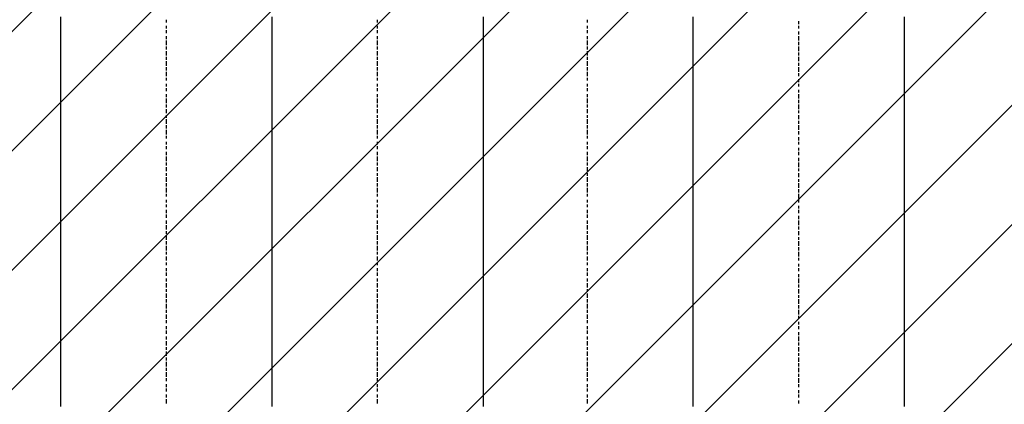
# Model space of a CAD drawing. Extents: x 997 to 109698, y 921 to 94021.
# Tile 136 of 256: x 31528 to 34329, y 12024 to 13118. Entities that reach past the tile are written whole.
import ezdxf

# ---------------------------------------------------------------- set-up
doc = ezdxf.new("R2010")
doc.units = 0
doc.header["$MEASUREMENT"] = 0
doc.layers.add('12', color=7, linetype='CONTINUOUS')
doc.layers.add('28', color=7, linetype='CONTINUOUS')

msp = doc.modelspace()

# ---------------------------------------------------------------- linework, layer by layer
at = {"layer": '12', "color": 1}
for p, q in [((31644.601607, 13126.953237), (31644.601607, 13113.953237)), ((31644.601607, 13113.953237), (31644.601607, 13105.953237)), ((32245.601607, 13126.953237), (32245.601607, 13113.953237)), ((32245.601607, 13113.953237), (32245.601607, 13105.953237)), ((32846.601607, 13126.953237), (32846.601607, 13113.953237)), ((32846.601607, 13113.953237), (32846.601607, 13105.953237)), ((33443.601607, 13126.953237), (33443.601607, 13113.953237)), ((33443.601607, 13113.953237), (33443.601607, 13105.953237)), ((34044.601607, 13126.953237), (34044.601607, 13113.953237)), ((34044.601607, 13113.953237), (34044.601607, 13105.953237)), ((31644.601607, 13105.953237), (31644.601607, 13096.953237)), ((31644.601607, 13096.953237), (31644.601607, 13084.953237)), ((31644.601607, 13084.953237), (31644.601607, 13075.953237)), ((32245.601607, 13105.953237), (32245.601607, 13096.953237)), ((32245.601607, 13096.953237), (32245.601607, 13084.953237)), ((32245.601607, 13084.953237), (32245.601607, 13075.953237)), ((32846.601607, 13105.953237), (32846.601607, 13096.953237)), ((32846.601607, 13096.953237), (32846.601607, 13084.953237)), ((32846.601607, 13084.953237), (32846.601607, 13075.953237)), ((33443.601607, 13105.953237), (33443.601607, 13096.953237)), ((33443.601607, 13096.953237), (33443.601607, 13084.953237)), ((33443.601607, 13084.953237), (33443.601607, 13075.953237)), ((34044.601607, 13105.953237), (34044.601607, 13096.953237)), ((34044.601607, 13096.953237), (34044.601607, 13084.953237)), ((34044.601607, 13084.953237), (34044.601607, 13075.953237)), ((31644.601607, 13075.953237), (31644.601607, 13067.953237)), ((31644.601607, 13067.953237), (31644.601607, 13054.953237)), ((31644.601607, 13054.953237), (31644.601607, 13045.953237)), ((32245.601607, 13075.953237), (32245.601607, 13067.953237)), ((32245.601607, 13067.953237), (32245.601607, 13054.953237)), ((32245.601607, 13054.953237), (32245.601607, 13045.953237)), ((32846.601607, 13075.953237), (32846.601607, 13067.953237)), ((32846.601607, 13067.953237), (32846.601607, 13054.953237)), ((32846.601607, 13054.953237), (32846.601607, 13045.953237)), ((33443.601607, 13075.953237), (33443.601607, 13067.953237)), ((33443.601607, 13067.953237), (33443.601607, 13054.953237)), ((33443.601607, 13054.953237), (33443.601607, 13045.953237)), ((34044.601607, 13075.953237), (34044.601607, 13067.953237)), ((34044.601607, 13067.953237), (34044.601607, 13054.953237)), ((34044.601607, 13054.953237), (34044.601607, 13045.953237)), ((31644.601607, 13045.953237), (31644.601607, 13033.953237)), ((31644.601607, 13033.953237), (31644.601607, 13024.953237)), ((32245.601607, 13045.953237), (32245.601607, 13033.953237)), ((32245.601607, 13033.953237), (32245.601607, 13024.953237)), ((32846.601607, 13045.953237), (32846.601607, 13033.953237)), ((32846.601607, 13033.953237), (32846.601607, 13024.953237)), ((33443.601607, 13045.953237), (33443.601607, 13033.953237)), ((33443.601607, 13033.953237), (33443.601607, 13024.953237)), ((34044.601607, 13045.953237), (34044.601607, 13037.953237)), ((34044.601607, 13037.953237), (34044.601607, 13024.953237)), ((31644.601607, 13024.953237), (31644.601607, 13016.953237)), ((31644.601607, 13016.953237), (31644.601607, 13003.953237)), ((31644.601607, 13003.953237), (31644.601607, 12995.953237)), ((32245.601607, 13024.953237), (32245.601607, 13016.953237)), ((32245.601607, 13016.953237), (32245.601607, 13003.953237)), ((32245.601607, 13003.953237), (32245.601607, 12995.953237)), ((32846.601607, 13024.953237), (32846.601607, 13016.953237)), ((32846.601607, 13016.953237), (32846.601607, 13003.953237)), ((32846.601607, 13003.953237), (32846.601607, 12995.953237)), ((33443.601607, 13024.953237), (33443.601607, 13016.953237)), ((33443.601607, 13016.953237), (33443.601607, 13003.953237)), ((33443.601607, 13003.953237), (33443.601607, 12995.953237)), ((34044.601607, 13024.953237), (34044.601607, 13016.953237)), ((34044.601607, 13016.953237), (34044.601607, 13003.953237)), ((34044.601607, 13003.953237), (34044.601607, 12995.953237)), ((31644.601607, 12995.953237), (31644.601607, 12986.953237)), ((31644.601607, 12986.953237), (31644.601607, 12973.953237)), ((31644.601607, 12973.953237), (31644.601607, 12965.953237)), ((32245.601607, 12995.953237), (32245.601607, 12986.953237)), ((32245.601607, 12986.953237), (32245.601607, 12973.953237)), ((32245.601607, 12973.953237), (32245.601607, 12965.953237)), ((32846.601607, 12995.953237), (32846.601607, 12986.953237)), ((32846.601607, 12986.953237), (32846.601607, 12973.953237)), ((32846.601607, 12973.953237), (32846.601607, 12965.953237)), ((33443.601607, 12995.953237), (33443.601607, 12986.953237)), ((33443.601607, 12986.953237), (33443.601607, 12973.953237)), ((33443.601607, 12973.953237), (33443.601607, 12965.953237)), ((34044.601607, 12995.953237), (34044.601607, 12986.953237)), ((34044.601607, 12986.953237), (34044.601607, 12973.953237)), ((34044.601607, 12973.953237), (34044.601607, 12965.953237)), ((31644.601607, 12965.953237), (31644.601607, 12957.953237)), ((31644.601607, 12957.953237), (31644.601607, 12944.953237)), ((31644.601607, 12944.953237), (31644.601607, 12935.953237)), ((32245.601607, 12965.953237), (32245.601607, 12957.953237)), ((32245.601607, 12957.953237), (32245.601607, 12944.953237)), ((32245.601607, 12944.953237), (32245.601607, 12935.953237)), ((32846.601607, 12965.953237), (32846.601607, 12957.953237)), ((32846.601607, 12957.953237), (32846.601607, 12944.953237)), ((32846.601607, 12944.953237), (32846.601607, 12935.953237)), ((33443.601607, 12965.953237), (33443.601607, 12957.953237)), ((33443.601607, 12957.953237), (33443.601607, 12944.953237)), ((33443.601607, 12944.953237), (33443.601607, 12935.953237)), ((34044.601607, 12965.953237), (34044.601607, 12957.953237)), ((34044.601607, 12957.953237), (34044.601607, 12944.953237)), ((34044.601607, 12944.953237), (34044.601607, 12935.953237)), ((31644.601607, 12935.953237), (31644.601607, 12923.953237)), ((31644.601607, 12923.953237), (31644.601607, 12914.953237)), ((31644.601607, 12914.953237), (31644.601607, 12906.953237)), ((32245.601607, 12935.953237), (32245.601607, 12923.953237)), ((32245.601607, 12923.953237), (32245.601607, 12914.953237)), ((32245.601607, 12914.953237), (32245.601607, 12906.953237)), ((32846.601607, 12935.953237), (32846.601607, 12923.953237)), ((32846.601607, 12923.953237), (32846.601607, 12914.953237)), ((32846.601607, 12914.953237), (32846.601607, 12906.953237)), ((33443.601607, 12935.953237), (33443.601607, 12923.953237)), ((33443.601607, 12923.953237), (33443.601607, 12914.953237)), ((33443.601607, 12914.953237), (33443.601607, 12906.953237)), ((34044.601607, 12935.953237), (34044.601607, 12927.953237)), ((34044.601607, 12927.953237), (34044.601607, 12914.953237)), ((34044.601607, 12914.953237), (34044.601607, 12906.953237)), ((31644.601607, 12906.953237), (31644.601607, 12893.953237)), ((31644.601607, 12893.953237), (31644.601607, 12885.953237)), ((32245.601607, 12906.953237), (32245.601607, 12893.953237)), ((32245.601607, 12893.953237), (32245.601607, 12885.953237)), ((32846.601607, 12906.953237), (32846.601607, 12893.953237)), ((32846.601607, 12893.953237), (32846.601607, 12885.953237)), ((33443.601607, 12906.953237), (33443.601607, 12893.953237)), ((33443.601607, 12893.953237), (33443.601607, 12885.953237)), ((34044.601607, 12906.953237), (34044.601607, 12893.953237)), ((34044.601607, 12893.953237), (34044.601607, 12885.953237)), ((31644.601607, 12885.953237), (31644.601607, 12876.953237)), ((31644.601607, 12876.953237), (31644.601607, 12863.953237)), ((31644.601607, 12863.953237), (31644.601607, 12855.953237)), ((32245.601607, 12885.953237), (32245.601607, 12876.953237)), ((32245.601607, 12876.953237), (32245.601607, 12863.953237)), ((32245.601607, 12863.953237), (32245.601607, 12855.953237)), ((32846.601607, 12885.953237), (32846.601607, 12876.953237)), ((32846.601607, 12876.953237), (32846.601607, 12863.953237)), ((32846.601607, 12863.953237), (32846.601607, 12855.953237)), ((33443.601607, 12885.953237), (33443.601607, 12876.953237)), ((33443.601607, 12876.953237), (33443.601607, 12863.953237)), ((33443.601607, 12863.953237), (33443.601607, 12855.953237)), ((34044.601607, 12885.953237), (34044.601607, 12876.953237)), ((34044.601607, 12876.953237), (34044.601607, 12863.953237)), ((34044.601607, 12863.953237), (34044.601607, 12855.953237)), ((31644.601607, 12855.953237), (31644.601607, 12846.953237)), ((31644.601607, 12846.953237), (31644.601607, 12834.953237)), ((31644.601607, 12834.953237), (31644.601607, 12825.953237)), ((32245.601607, 12855.953237), (32245.601607, 12846.953237)), ((32245.601607, 12846.953237), (32245.601607, 12834.953237)), ((32245.601607, 12834.953237), (32245.601607, 12825.953237)), ((32846.601607, 12855.953237), (32846.601607, 12846.953237)), ((32846.601607, 12846.953237), (32846.601607, 12834.953237)), ((32846.601607, 12834.953237), (32846.601607, 12825.953237)), ((33443.601607, 12855.953237), (33443.601607, 12846.953237)), ((33443.601607, 12846.953237), (33443.601607, 12834.953237)), ((33443.601607, 12834.953237), (33443.601607, 12825.953237)), ((34044.601607, 12855.953237), (34044.601607, 12846.953237)), ((34044.601607, 12846.953237), (34044.601607, 12834.953237)), ((34044.601607, 12834.953237), (34044.601607, 12825.953237)), ((31644.601607, 12825.953237), (31644.601607, 12817.953237)), ((31644.601607, 12817.953237), (31644.601607, 12804.953237)), ((31644.601607, 12804.953237), (31644.601607, 12796.953237)), ((32245.601607, 12825.953237), (32245.601607, 12817.953237)), ((32245.601607, 12817.953237), (32245.601607, 12804.953237)), ((32245.601607, 12804.953237), (32245.601607, 12796.953237)), ((32846.601607, 12825.953237), (32846.601607, 12817.953237)), ((32846.601607, 12817.953237), (32846.601607, 12804.953237)), ((32846.601607, 12804.953237), (32846.601607, 12796.953237)), ((33443.601607, 12825.953237), (33443.601607, 12817.953237)), ((33443.601607, 12817.953237), (33443.601607, 12804.953237)), ((33443.601607, 12804.953237), (33443.601607, 12796.953237)), ((34044.601607, 12825.953237), (34044.601607, 12817.953237)), ((34044.601607, 12817.953237), (34044.601607, 12804.953237)), ((34044.601607, 12804.953237), (34044.601607, 12796.953237)), ((31644.601607, 12796.953237), (31644.601607, 12783.953237)), ((31644.601607, 12783.953237), (31644.601607, 12774.953237)), ((31644.601607, 12774.953237), (31644.601607, 12766.953237)), ((32245.601607, 12796.953237), (32245.601607, 12783.953237)), ((32245.601607, 12783.953237), (32245.601607, 12774.953237)), ((32245.601607, 12774.953237), (32245.601607, 12766.953237)), ((32846.601607, 12796.953237), (32846.601607, 12783.953237)), ((32846.601607, 12783.953237), (32846.601607, 12774.953237)), ((32846.601607, 12774.953237), (32846.601607, 12766.953237)), ((33443.601607, 12796.953237), (33443.601607, 12783.953237)), ((33443.601607, 12783.953237), (33443.601607, 12774.953237)), ((33443.601607, 12774.953237), (33443.601607, 12766.953237)), ((34044.601607, 12796.953237), (34044.601607, 12783.953237)), ((34044.601607, 12783.953237), (34044.601607, 12774.953237)), ((34044.601607, 12774.953237), (34044.601607, 12766.953237)), ((31644.601607, 12766.953237), (31644.601607, 12753.953237)), ((31644.601607, 12753.953237), (31644.601607, 12745.953237)), ((32245.601607, 12766.953237), (32245.601607, 12753.953237)), ((32245.601607, 12753.953237), (32245.601607, 12745.953237)), ((32846.601607, 12766.953237), (32846.601607, 12753.953237)), ((32846.601607, 12753.953237), (32846.601607, 12745.953237)), ((33443.601607, 12766.953237), (33443.601607, 12753.953237)), ((33443.601607, 12753.953237), (33443.601607, 12745.953237)), ((34044.601607, 12766.953237), (34044.601607, 12753.953237)), ((34044.601607, 12753.953237), (34044.601607, 12745.953237)), ((31644.601607, 12745.953237), (31644.601607, 12736.953237)), ((31644.601607, 12736.953237), (31644.601607, 12724.953237)), ((31644.601607, 12724.953237), (31644.601607, 12715.953237)), ((32245.601607, 12745.953237), (32245.601607, 12736.953237)), ((32245.601607, 12736.953237), (32245.601607, 12724.953237)), ((32245.601607, 12724.953237), (32245.601607, 12715.953237)), ((32846.601607, 12745.953237), (32846.601607, 12736.953237)), ((32846.601607, 12736.953237), (32846.601607, 12724.953237)), ((32846.601607, 12724.953237), (32846.601607, 12715.953237)), ((33443.601607, 12745.953237), (33443.601607, 12736.953237)), ((33443.601607, 12736.953237), (33443.601607, 12724.953237)), ((33443.601607, 12724.953237), (33443.601607, 12715.953237)), ((34044.601607, 12745.953237), (34044.601607, 12736.953237)), ((34044.601607, 12736.953237), (34044.601607, 12724.953237)), ((34044.601607, 12724.953237), (34044.601607, 12715.953237)), ((31644.601607, 12715.953237), (31644.601607, 12707.953237)), ((31644.601607, 12707.953237), (31644.601607, 12694.953237)), ((31644.601607, 12694.953237), (31644.601607, 12686.953237)), ((32245.601607, 12715.953237), (32245.601607, 12707.953237)), ((32245.601607, 12707.953237), (32245.601607, 12694.953237)), ((32245.601607, 12694.953237), (32245.601607, 12686.953237)), ((32846.601607, 12715.953237), (32846.601607, 12707.953237)), ((32846.601607, 12707.953237), (32846.601607, 12694.953237)), ((32846.601607, 12694.953237), (32846.601607, 12686.953237)), ((33443.601607, 12715.953237), (33443.601607, 12707.953237)), ((33443.601607, 12707.953237), (33443.601607, 12694.953237)), ((33443.601607, 12694.953237), (33443.601607, 12686.953237)), ((34044.601607, 12715.953237), (34044.601607, 12707.953237)), ((34044.601607, 12707.953237), (34044.601607, 12694.953237)), ((34044.601607, 12694.953237), (34044.601607, 12686.953237)), ((31644.601607, 12686.953237), (31644.601607, 12673.953237)), ((31644.601607, 12673.953237), (31644.601607, 12664.953237)), ((31644.601607, 12664.953237), (31644.601607, 12656.953237)), ((32245.601607, 12686.953237), (32245.601607, 12673.953237)), ((32245.601607, 12673.953237), (32245.601607, 12664.953237)), ((32245.601607, 12664.953237), (32245.601607, 12656.953237)), ((32846.601607, 12686.953237), (32846.601607, 12673.953237)), ((32846.601607, 12673.953237), (32846.601607, 12664.953237)), ((32846.601607, 12664.953237), (32846.601607, 12656.953237)), ((33443.601607, 12686.953237), (33443.601607, 12673.953237)), ((33443.601607, 12673.953237), (33443.601607, 12664.953237)), ((33443.601607, 12664.953237), (33443.601607, 12656.953237)), ((34044.601607, 12686.953237), (34044.601607, 12677.953237)), ((34044.601607, 12677.953237), (34044.601607, 12664.953237)), ((34044.601607, 12664.953237), (34044.601607, 12656.953237)), ((31644.601607, 12656.953237), (31644.601607, 12643.953237)), ((31644.601607, 12643.953237), (31644.601607, 12635.953237)), ((31644.601607, 12635.953237), (31644.601607, 12626.953237)), ((32245.601607, 12656.953237), (32245.601607, 12643.953237)), ((32245.601607, 12643.953237), (32245.601607, 12635.953237)), ((32245.601607, 12635.953237), (32245.601607, 12626.953237)), ((32846.601607, 12656.953237), (32846.601607, 12643.953237)), ((32846.601607, 12643.953237), (32846.601607, 12635.953237)), ((32846.601607, 12635.953237), (32846.601607, 12626.953237)), ((33443.601607, 12656.953237), (33443.601607, 12643.953237)), ((33443.601607, 12643.953237), (33443.601607, 12635.953237)), ((33443.601607, 12635.953237), (33443.601607, 12626.953237)), ((34044.601607, 12656.953237), (34044.601607, 12643.953237)), ((34044.601607, 12643.953237), (34044.601607, 12635.953237)), ((34044.601607, 12635.953237), (34044.601607, 12626.953237)), ((31644.601607, 12626.953237), (31644.601607, 12614.953237)), ((31644.601607, 12614.953237), (31644.601607, 12605.953237)), ((32245.601607, 12626.953237), (32245.601607, 12614.953237)), ((32245.601607, 12614.953237), (32245.601607, 12605.953237)), ((32846.601607, 12626.953237), (32846.601607, 12614.953237)), ((32846.601607, 12614.953237), (32846.601607, 12605.953237)), ((33443.601607, 12626.953237), (33443.601607, 12614.953237)), ((33443.601607, 12614.953237), (33443.601607, 12605.953237)), ((34044.601607, 12626.953237), (34044.601607, 12614.953237)), ((34044.601607, 12614.953237), (34044.601607, 12605.953237)), ((31644.601607, 12605.953237), (31644.601607, 12597.953237)), ((31644.601607, 12597.953237), (31644.601607, 12584.953237)), ((31644.601607, 12584.953237), (31644.601607, 12576.953237)), ((32245.601607, 12605.953237), (32245.601607, 12597.953237)), ((32245.601607, 12597.953237), (32245.601607, 12584.953237)), ((32245.601607, 12584.953237), (32245.601607, 12576.953237)), ((32846.601607, 12605.953237), (32846.601607, 12597.953237)), ((32846.601607, 12597.953237), (32846.601607, 12584.953237)), ((32846.601607, 12584.953237), (32846.601607, 12576.953237)), ((33443.601607, 12605.953237), (33443.601607, 12597.953237)), ((33443.601607, 12597.953237), (33443.601607, 12584.953237)), ((33443.601607, 12584.953237), (33443.601607, 12576.953237)), ((34044.601607, 12605.953237), (34044.601607, 12597.953237)), ((34044.601607, 12597.953237), (34044.601607, 12584.953237)), ((34044.601607, 12584.953237), (34044.601607, 12576.953237)), ((31644.601607, 12576.953237), (31644.601607, 12563.953237)), ((31644.601607, 12563.953237), (31644.601607, 12554.953237)), ((31644.601607, 12554.953237), (31644.601607, 12546.953237)), ((32245.601607, 12576.953237), (32245.601607, 12563.953237)), ((32245.601607, 12563.953237), (32245.601607, 12554.953237)), ((32245.601607, 12554.953237), (32245.601607, 12546.953237)), ((32846.601607, 12576.953237), (32846.601607, 12563.953237)), ((32846.601607, 12563.953237), (32846.601607, 12554.953237)), ((32846.601607, 12554.953237), (32846.601607, 12546.953237)), ((33443.601607, 12576.953237), (33443.601607, 12563.953237)), ((33443.601607, 12563.953237), (33443.601607, 12554.953237)), ((33443.601607, 12554.953237), (33443.601607, 12546.953237)), ((34044.601607, 12576.953237), (34044.601607, 12567.953237)), ((34044.601607, 12567.953237), (34044.601607, 12554.953237)), ((34044.601607, 12554.953237), (34044.601607, 12546.953237)), ((31644.601607, 12546.953237), (31644.601607, 12533.953237)), ((31644.601607, 12533.953237), (31644.601607, 12525.953237)), ((31644.601607, 12525.953237), (31644.601607, 12516.953237)), ((32245.601607, 12546.953237), (32245.601607, 12533.953237)), ((32245.601607, 12533.953237), (32245.601607, 12525.953237)), ((32245.601607, 12525.953237), (32245.601607, 12516.953237)), ((32846.601607, 12546.953237), (32846.601607, 12533.953237)), ((32846.601607, 12533.953237), (32846.601607, 12525.953237)), ((32846.601607, 12525.953237), (32846.601607, 12516.953237)), ((33443.601607, 12546.953237), (33443.601607, 12533.953237)), ((33443.601607, 12533.953237), (33443.601607, 12525.953237)), ((33443.601607, 12525.953237), (33443.601607, 12516.953237)), ((34044.601607, 12546.953237), (34044.601607, 12533.953237)), ((34044.601607, 12533.953237), (34044.601607, 12525.953237)), ((34044.601607, 12525.953237), (34044.601607, 12516.953237)), ((31644.601607, 12516.953237), (31644.601607, 12504.953237)), ((31644.601607, 12504.953237), (31644.601607, 12495.953237)), ((31644.601607, 12495.953237), (31644.601607, 12487.953237)), ((32245.601607, 12516.953237), (32245.601607, 12504.953237)), ((32245.601607, 12504.953237), (32245.601607, 12495.953237)), ((32245.601607, 12495.953237), (32245.601607, 12487.953237)), ((32846.601607, 12516.953237), (32846.601607, 12504.953237)), ((32846.601607, 12504.953237), (32846.601607, 12495.953237)), ((32846.601607, 12495.953237), (32846.601607, 12487.953237)), ((33443.601607, 12516.953237), (33443.601607, 12504.953237)), ((33443.601607, 12504.953237), (33443.601607, 12495.953237)), ((33443.601607, 12495.953237), (33443.601607, 12487.953237)), ((34044.601607, 12516.953237), (34044.601607, 12504.953237)), ((34044.601607, 12504.953237), (34044.601607, 12495.953237)), ((34044.601607, 12495.953237), (34044.601607, 12487.953237)), ((31644.601607, 12487.953237), (31644.601607, 12474.953237)), ((31644.601607, 12474.953237), (31644.601607, 12465.953237)), ((32245.601607, 12487.953237), (32245.601607, 12474.953237)), ((32245.601607, 12474.953237), (32245.601607, 12465.953237)), ((32846.601607, 12487.953237), (32846.601607, 12474.953237)), ((32846.601607, 12474.953237), (32846.601607, 12465.953237)), ((33443.601607, 12487.953237), (33443.601607, 12474.953237)), ((33443.601607, 12474.953237), (33443.601607, 12465.953237)), ((34044.601607, 12487.953237), (34044.601607, 12474.953237)), ((34044.601607, 12474.953237), (34044.601607, 12465.953237)), ((31644.601607, 12465.953237), (31644.601607, 12453.953237)), ((31644.601607, 12453.953237), (31644.601607, 12444.953237)), ((31644.601607, 12444.953237), (31644.601607, 12436.953237)), ((32245.601607, 12465.953237), (32245.601607, 12453.953237)), ((32245.601607, 12453.953237), (32245.601607, 12444.953237)), ((32245.601607, 12444.953237), (32245.601607, 12436.953237)), ((32846.601607, 12465.953237), (32846.601607, 12453.953237)), ((32846.601607, 12453.953237), (32846.601607, 12444.953237)), ((32846.601607, 12444.953237), (32846.601607, 12436.953237)), ((33443.601607, 12465.953237), (33443.601607, 12453.953237)), ((33443.601607, 12453.953237), (33443.601607, 12444.953237)), ((33443.601607, 12444.953237), (33443.601607, 12436.953237)), ((34044.601607, 12465.953237), (34044.601607, 12457.953237)), ((34044.601607, 12457.953237), (34044.601607, 12444.953237)), ((34044.601607, 12444.953237), (34044.601607, 12436.953237)), ((31644.601607, 12436.953237), (31644.601607, 12423.953237)), ((31644.601607, 12423.953237), (31644.601607, 12415.953237)), ((31644.601607, 12415.953237), (31644.601607, 12406.953237)), ((32245.601607, 12436.953237), (32245.601607, 12423.953237)), ((32245.601607, 12423.953237), (32245.601607, 12415.953237)), ((32245.601607, 12415.953237), (32245.601607, 12406.953237)), ((32846.601607, 12436.953237), (32846.601607, 12423.953237)), ((32846.601607, 12423.953237), (32846.601607, 12415.953237)), ((32846.601607, 12415.953237), (32846.601607, 12406.953237)), ((33443.601607, 12436.953237), (33443.601607, 12423.953237)), ((33443.601607, 12423.953237), (33443.601607, 12415.953237)), ((33443.601607, 12415.953237), (33443.601607, 12406.953237)), ((34044.601607, 12436.953237), (34044.601607, 12423.953237)), ((34044.601607, 12423.953237), (34044.601607, 12415.953237)), ((34044.601607, 12415.953237), (34044.601607, 12406.953237)), ((31644.601607, 12406.953237), (31644.601607, 12393.953237)), ((31644.601607, 12393.953237), (31644.601607, 12385.953237)), ((31644.601607, 12385.953237), (31644.601607, 12377.953237)), ((32245.601607, 12406.953237), (32245.601607, 12393.953237)), ((32245.601607, 12393.953237), (32245.601607, 12385.953237)), ((32245.601607, 12385.953237), (32245.601607, 12377.953237)), ((32846.601607, 12406.953237), (32846.601607, 12393.953237)), ((32846.601607, 12393.953237), (32846.601607, 12385.953237)), ((32846.601607, 12385.953237), (32846.601607, 12377.953237)), ((33443.601607, 12406.953237), (33443.601607, 12393.953237)), ((33443.601607, 12393.953237), (33443.601607, 12385.953237)), ((33443.601607, 12385.953237), (33443.601607, 12377.953237)), ((34044.601607, 12406.953237), (34044.601607, 12393.953237)), ((34044.601607, 12393.953237), (34044.601607, 12385.953237)), ((34044.601607, 12385.953237), (34044.601607, 12377.953237)), ((31644.601607, 12377.953237), (31644.601607, 12364.953237)), ((31644.601607, 12364.953237), (31644.601607, 12355.953237)), ((31644.601607, 12355.953237), (31644.601607, 12343.953237)), ((32245.601607, 12377.953237), (32245.601607, 12364.953237)), ((32245.601607, 12364.953237), (32245.601607, 12355.953237)), ((32245.601607, 12355.953237), (32245.601607, 12343.953237)), ((32846.601607, 12377.953237), (32846.601607, 12364.953237)), ((32846.601607, 12364.953237), (32846.601607, 12355.953237)), ((32846.601607, 12355.953237), (32846.601607, 12343.953237)), ((33443.601607, 12377.953237), (33443.601607, 12364.953237)), ((33443.601607, 12364.953237), (33443.601607, 12355.953237)), ((33443.601607, 12355.953237), (33443.601607, 12343.953237)), ((34044.601607, 12377.953237), (34044.601607, 12364.953237)), ((34044.601607, 12364.953237), (34044.601607, 12355.953237)), ((34044.601607, 12355.953237), (34044.601607, 12347.953237)), ((31644.601607, 12343.953237), (31644.601607, 12334.953237)), ((31644.601607, 12334.953237), (31644.601607, 12326.953237)), ((31644.601607, 12326.953237), (31644.601607, 12313.953237)), ((32245.601607, 12343.953237), (32245.601607, 12334.953237)), ((32245.601607, 12334.953237), (32245.601607, 12326.953237)), ((32245.601607, 12326.953237), (32245.601607, 12313.953237)), ((32846.601607, 12343.953237), (32846.601607, 12334.953237)), ((32846.601607, 12334.953237), (32846.601607, 12326.953237)), ((32846.601607, 12326.953237), (32846.601607, 12313.953237)), ((33443.601607, 12343.953237), (33443.601607, 12334.953237)), ((33443.601607, 12334.953237), (33443.601607, 12326.953237)), ((33443.601607, 12326.953237), (33443.601607, 12313.953237)), ((34044.601607, 12347.953237), (34044.601607, 12334.953237)), ((34044.601607, 12334.953237), (34044.601607, 12326.953237)), ((34044.601607, 12326.953237), (34044.601607, 12313.953237)), ((31644.601607, 12313.953237), (31644.601607, 12305.953237)), ((31644.601607, 12305.953237), (31644.601607, 12296.953237)), ((32245.601607, 12313.953237), (32245.601607, 12305.953237)), ((32245.601607, 12305.953237), (32245.601607, 12296.953237)), ((32846.601607, 12313.953237), (32846.601607, 12305.953237)), ((32846.601607, 12305.953237), (32846.601607, 12296.953237)), ((33443.601607, 12313.953237), (33443.601607, 12305.953237)), ((33443.601607, 12305.953237), (33443.601607, 12296.953237)), ((34044.601607, 12313.953237), (34044.601607, 12305.953237)), ((34044.601607, 12305.953237), (34044.601607, 12296.953237)), ((31644.601607, 12296.953237), (31644.601607, 12283.953237)), ((31644.601607, 12283.953237), (31644.601607, 12275.953237)), ((31644.601607, 12275.953237), (31644.601607, 12266.953237)), ((32245.601607, 12296.953237), (32245.601607, 12283.953237)), ((32245.601607, 12283.953237), (32245.601607, 12275.953237)), ((32245.601607, 12275.953237), (32245.601607, 12266.953237)), ((32846.601607, 12296.953237), (32846.601607, 12283.953237)), ((32846.601607, 12283.953237), (32846.601607, 12275.953237)), ((32846.601607, 12275.953237), (32846.601607, 12266.953237)), ((33443.601607, 12296.953237), (33443.601607, 12283.953237)), ((33443.601607, 12283.953237), (33443.601607, 12275.953237)), ((33443.601607, 12275.953237), (33443.601607, 12266.953237)), ((34044.601607, 12296.953237), (34044.601607, 12283.953237)), ((34044.601607, 12283.953237), (34044.601607, 12275.953237)), ((34044.601607, 12275.953237), (34044.601607, 12266.953237)), ((31644.601607, 12266.953237), (31644.601607, 12254.953237)), ((31644.601607, 12254.953237), (31644.601607, 12245.953237)), ((31644.601607, 12245.953237), (31644.601607, 12237.953237)), ((32245.601607, 12266.953237), (32245.601607, 12254.953237)), ((32245.601607, 12254.953237), (32245.601607, 12245.953237)), ((32245.601607, 12245.953237), (32245.601607, 12237.953237)), ((32846.601607, 12266.953237), (32846.601607, 12254.953237)), ((32846.601607, 12254.953237), (32846.601607, 12245.953237)), ((32846.601607, 12245.953237), (32846.601607, 12237.953237)), ((33443.601607, 12266.953237), (33443.601607, 12254.953237)), ((33443.601607, 12254.953237), (33443.601607, 12245.953237)), ((33443.601607, 12245.953237), (33443.601607, 12237.953237)), ((34044.601607, 12266.953237), (34044.601607, 12254.953237)), ((34044.601607, 12254.953237), (34044.601607, 12245.953237)), ((34044.601607, 12245.953237), (34044.601607, 12237.953237)), ((31644.601607, 12237.953237), (31644.601607, 12224.953237)), ((31644.601607, 12224.953237), (31644.601607, 12216.953237)), ((31644.601607, 12216.953237), (31644.601607, 12203.953237)), ((32245.601607, 12237.953237), (32245.601607, 12224.953237)), ((32245.601607, 12224.953237), (32245.601607, 12216.953237)), ((32245.601607, 12216.953237), (32245.601607, 12203.953237)), ((32846.601607, 12237.953237), (32846.601607, 12224.953237)), ((32846.601607, 12224.953237), (32846.601607, 12216.953237)), ((32846.601607, 12216.953237), (32846.601607, 12203.953237)), ((33443.601607, 12237.953237), (33443.601607, 12224.953237)), ((33443.601607, 12224.953237), (33443.601607, 12216.953237)), ((33443.601607, 12216.953237), (33443.601607, 12203.953237)), ((34044.601607, 12237.953237), (34044.601607, 12224.953237)), ((34044.601607, 12224.953237), (34044.601607, 12216.953237)), ((34044.601607, 12216.953237), (34044.601607, 12203.953237)), ((31644.601607, 12203.953237), (31644.601607, 12195.953237)), ((31644.601607, 12195.953237), (31644.601607, 12186.953237)), ((31644.601607, 12186.953237), (31644.601607, 12173.953237)), ((32245.601607, 12203.953237), (32245.601607, 12195.953237)), ((32245.601607, 12195.953237), (32245.601607, 12186.953237)), ((32245.601607, 12186.953237), (32245.601607, 12173.953237)), ((32846.601607, 12203.953237), (32846.601607, 12195.953237)), ((32846.601607, 12195.953237), (32846.601607, 12186.953237)), ((32846.601607, 12186.953237), (32846.601607, 12173.953237)), ((33443.601607, 12203.953237), (33443.601607, 12195.953237)), ((33443.601607, 12195.953237), (33443.601607, 12186.953237)), ((33443.601607, 12186.953237), (33443.601607, 12173.953237)), ((34044.601607, 12203.953237), (34044.601607, 12195.953237)), ((34044.601607, 12195.953237), (34044.601607, 12186.953237)), ((34044.601607, 12186.953237), (34044.601607, 12173.953237)), ((31644.601607, 12173.953237), (31644.601607, 12165.953237)), ((31644.601607, 12165.953237), (31644.601607, 12156.953237)), ((32245.601607, 12173.953237), (32245.601607, 12165.953237)), ((32245.601607, 12165.953237), (32245.601607, 12156.953237)), ((32846.601607, 12173.953237), (32846.601607, 12165.953237)), ((32846.601607, 12165.953237), (32846.601607, 12156.953237)), ((33443.601607, 12173.953237), (33443.601607, 12165.953237)), ((33443.601607, 12165.953237), (33443.601607, 12156.953237)), ((34044.601607, 12173.953237), (34044.601607, 12165.953237)), ((34044.601607, 12165.953237), (34044.601607, 12156.953237)), ((31644.601607, 12156.953237), (31644.601607, 12144.953237)), ((31644.601607, 12144.953237), (31644.601607, 12135.953237)), ((31644.601607, 12135.953237), (31644.601607, 12127.953237)), ((32245.601607, 12156.953237), (32245.601607, 12144.953237)), ((32245.601607, 12144.953237), (32245.601607, 12135.953237)), ((32245.601607, 12135.953237), (32245.601607, 12127.953237)), ((32846.601607, 12156.953237), (32846.601607, 12144.953237)), ((32846.601607, 12144.953237), (32846.601607, 12135.953237)), ((32846.601607, 12135.953237), (32846.601607, 12127.953237)), ((33443.601607, 12156.953237), (33443.601607, 12144.953237)), ((33443.601607, 12144.953237), (33443.601607, 12135.953237)), ((33443.601607, 12135.953237), (33443.601607, 12127.953237)), ((34044.601607, 12156.953237), (34044.601607, 12144.953237)), ((34044.601607, 12144.953237), (34044.601607, 12135.953237)), ((34044.601607, 12135.953237), (34044.601607, 12127.953237)), ((31644.601607, 12127.953237), (31644.601607, 12114.953237)), ((31644.601607, 12114.953237), (31644.601607, 12106.953237)), ((31644.601607, 12106.953237), (31644.601607, 12093.953237)), ((32245.601607, 12127.953237), (32245.601607, 12114.953237)), ((32245.601607, 12114.953237), (32245.601607, 12106.953237)), ((32245.601607, 12106.953237), (32245.601607, 12093.953237)), ((32846.601607, 12127.953237), (32846.601607, 12114.953237)), ((32846.601607, 12114.953237), (32846.601607, 12106.953237)), ((32846.601607, 12106.953237), (32846.601607, 12093.953237)), ((33443.601607, 12127.953237), (33443.601607, 12114.953237)), ((33443.601607, 12114.953237), (33443.601607, 12106.953237)), ((33443.601607, 12106.953237), (33443.601607, 12093.953237)), ((34044.601607, 12127.953237), (34044.601607, 12114.953237)), ((34044.601607, 12114.953237), (34044.601607, 12106.953237)), ((34044.601607, 12106.953237), (34044.601607, 12097.953237)), ((31644.601607, 12093.953237), (31644.601607, 12084.953237)), ((31644.601607, 12084.953237), (31644.601607, 12076.953237)), ((31644.601607, 12076.953237), (31644.601607, 12063.953237)), ((32245.601607, 12093.953237), (32245.601607, 12084.953237)), ((32245.601607, 12084.953237), (32245.601607, 12076.953237)), ((32245.601607, 12076.953237), (32245.601607, 12063.953237)), ((32846.601607, 12093.953237), (32846.601607, 12084.953237)), ((32846.601607, 12084.953237), (32846.601607, 12076.953237)), ((32846.601607, 12076.953237), (32846.601607, 12063.953237)), ((33443.601607, 12093.953237), (33443.601607, 12084.953237)), ((33443.601607, 12084.953237), (33443.601607, 12076.953237)), ((33443.601607, 12076.953237), (33443.601607, 12063.953237)), ((34044.601607, 12097.953237), (34044.601607, 12084.953237)), ((34044.601607, 12084.953237), (34044.601607, 12076.953237)), ((34044.601607, 12076.953237), (34044.601607, 12063.953237)), ((31644.601607, 12063.953237), (31644.601607, 12055.953237)), ((31644.601607, 12055.953237), (31644.601607, 12046.953237)), ((31644.601607, 12046.953237), (31644.601607, 12034.953237)), ((32245.601607, 12063.953237), (32245.601607, 12055.953237)), ((32245.601607, 12055.953237), (32245.601607, 12046.953237)), ((32245.601607, 12046.953237), (32245.601607, 12034.953237)), ((32846.601607, 12063.953237), (32846.601607, 12055.953237)), ((32846.601607, 12055.953237), (32846.601607, 12046.953237)), ((32846.601607, 12046.953237), (32846.601607, 12034.953237)), ((33443.601607, 12063.953237), (33443.601607, 12055.953237)), ((33443.601607, 12055.953237), (33443.601607, 12046.953237)), ((33443.601607, 12046.953237), (33443.601607, 12034.953237)), ((34044.601607, 12063.953237), (34044.601607, 12055.953237)), ((34044.601607, 12055.953237), (34044.601607, 12046.953237)), ((34044.601607, 12046.953237), (34044.601607, 12034.953237)), ((31644.601607, 12034.953237), (31644.601607, 12025.953237)), ((31644.601607, 12025.953237), (31644.601607, 12017.953237)), ((32245.601607, 12034.953237), (32245.601607, 12025.953237)), ((32245.601607, 12025.953237), (32245.601607, 12017.953237)), ((32846.601607, 12034.953237), (32846.601607, 12025.953237)), ((32846.601607, 12025.953237), (32846.601607, 12017.953237)), ((33443.601607, 12034.953237), (33443.601607, 12025.953237)), ((33443.601607, 12025.953237), (33443.601607, 12017.953237)), ((34044.601607, 12034.953237), (34044.601607, 12025.953237)), ((34044.601607, 12025.953237), (34044.601607, 12017.953237))]:
    msp.add_line(p, q, dxfattribs=at)
at = {"layer": '12', "color": 5}
for p, q in [((31944.601607, 13117.953237), (31944.601607, 13109.953237)), ((32545.601607, 13117.953237), (32545.601607, 13109.953237)), ((33142.601607, 13117.953237), (33142.601607, 13109.953237)), ((33743.601607, 13113.953237), (33743.601607, 13105.953237)), ((31944.601607, 13100.953237), (31944.601607, 13092.953237)), ((31944.601607, 13088.953237), (31944.601607, 13079.953237)), ((32545.601607, 13100.953237), (32545.601607, 13092.953237)), ((32545.601607, 13088.953237), (32545.601607, 13079.953237)), ((33142.601607, 13100.953237), (33142.601607, 13092.953237)), ((33142.601607, 13088.953237), (33142.601607, 13079.953237)), ((33743.601607, 13100.953237), (33743.601607, 13092.953237)), ((33743.601607, 13084.953237), (33743.601607, 13075.953237)), ((31944.601607, 13071.953237), (31944.601607, 13062.953237)), ((31944.601607, 13058.953237), (31944.601607, 13045.953237)), ((32545.601607, 13071.953237), (32545.601607, 13062.953237)), ((32545.601607, 13058.953237), (32545.601607, 13045.953237)), ((33142.601607, 13071.953237), (33142.601607, 13062.953237)), ((33142.601607, 13058.953237), (33142.601607, 13045.953237)), ((33743.601607, 13071.953237), (33743.601607, 13058.953237)), ((33743.601607, 13054.953237), (33743.601607, 13045.953237)), ((31944.601607, 13041.953237), (31944.601607, 13033.953237)), ((31944.601607, 13028.953237), (31944.601607, 13016.953237)), ((32545.601607, 13041.953237), (32545.601607, 13033.953237)), ((32545.601607, 13028.953237), (32545.601607, 13016.953237)), ((33142.601607, 13041.953237), (33142.601607, 13033.953237)), ((33142.601607, 13028.953237), (33142.601607, 13016.953237)), ((33743.601607, 13041.953237), (33743.601607, 13028.953237)), ((31944.601607, 13012.953237), (31944.601607, 13003.953237)), ((31944.601607, 12999.953237), (31944.601607, 12986.953237)), ((32545.601607, 13012.953237), (32545.601607, 13003.953237)), ((32545.601607, 12999.953237), (32545.601607, 12986.953237)), ((33142.601607, 13012.953237), (33142.601607, 13003.953237)), ((33142.601607, 12999.953237), (33142.601607, 12986.953237)), ((33743.601607, 13024.953237), (33743.601607, 13016.953237)), ((33743.601607, 13012.953237), (33743.601607, 12999.953237)), ((31944.601607, 12982.953237), (31944.601607, 12973.953237)), ((32545.601607, 12982.953237), (32545.601607, 12973.953237)), ((33142.601607, 12982.953237), (33142.601607, 12973.953237)), ((33743.601607, 12995.953237), (33743.601607, 12986.953237)), ((33743.601607, 12982.953237), (33743.601607, 12969.953237)), ((31944.601607, 12969.953237), (31944.601607, 12957.953237)), ((31944.601607, 12952.953237), (31944.601607, 12944.953237)), ((32545.601607, 12969.953237), (32545.601607, 12957.953237)), ((32545.601607, 12952.953237), (32545.601607, 12944.953237)), ((33142.601607, 12969.953237), (33142.601607, 12957.953237)), ((33142.601607, 12952.953237), (33142.601607, 12944.953237)), ((33743.601607, 12965.953237), (33743.601607, 12957.953237)), ((33743.601607, 12948.953237), (33743.601607, 12940.953237)), ((31944.601607, 12935.953237), (31944.601607, 12927.953237)), ((31944.601607, 12923.953237), (31944.601607, 12914.953237)), ((32545.601607, 12935.953237), (32545.601607, 12927.953237)), ((32545.601607, 12923.953237), (32545.601607, 12914.953237)), ((33142.601607, 12935.953237), (33142.601607, 12927.953237)), ((33142.601607, 12923.953237), (33142.601607, 12914.953237)), ((33743.601607, 12935.953237), (33743.601607, 12927.953237)), ((33743.601607, 12918.953237), (33743.601607, 12910.953237)), ((31944.601607, 12906.953237), (31944.601607, 12897.953237)), ((31944.601607, 12893.953237), (31944.601607, 12880.953237)), ((32545.601607, 12906.953237), (32545.601607, 12897.953237)), ((32545.601607, 12893.953237), (32545.601607, 12880.953237)), ((33142.601607, 12906.953237), (33142.601607, 12897.953237)), ((33142.601607, 12893.953237), (33142.601607, 12880.953237)), ((33743.601607, 12906.953237), (33743.601607, 12893.953237)), ((33743.601607, 12889.953237), (33743.601607, 12880.953237)), ((31944.601607, 12876.953237), (31944.601607, 12868.953237)), ((31944.601607, 12863.953237), (31944.601607, 12851.953237)), ((32545.601607, 12876.953237), (32545.601607, 12868.953237)), ((32545.601607, 12863.953237), (32545.601607, 12851.953237)), ((33142.601607, 12876.953237), (33142.601607, 12868.953237)), ((33142.601607, 12863.953237), (33142.601607, 12851.953237)), ((33743.601607, 12876.953237), (33743.601607, 12863.953237)), ((33743.601607, 12859.953237), (33743.601607, 12851.953237)), ((31944.601607, 12846.953237), (31944.601607, 12838.953237)), ((31944.601607, 12834.953237), (31944.601607, 12821.953237)), ((32545.601607, 12846.953237), (32545.601607, 12838.953237)), ((32545.601607, 12834.953237), (32545.601607, 12821.953237)), ((33142.601607, 12846.953237), (33142.601607, 12838.953237)), ((33142.601607, 12834.953237), (33142.601607, 12821.953237)), ((33743.601607, 12846.953237), (33743.601607, 12834.953237)), ((33743.601607, 12830.953237), (33743.601607, 12821.953237)), ((31944.601607, 12817.953237), (31944.601607, 12808.953237)), ((31944.601607, 12804.953237), (31944.601607, 12791.953237)), ((32545.601607, 12817.953237), (32545.601607, 12808.953237)), ((32545.601607, 12804.953237), (32545.601607, 12791.953237)), ((33142.601607, 12817.953237), (33142.601607, 12808.953237)), ((33142.601607, 12804.953237), (33142.601607, 12791.953237)), ((33743.601607, 12817.953237), (33743.601607, 12804.953237)), ((31944.601607, 12787.953237), (31944.601607, 12779.953237)), ((32545.601607, 12787.953237), (32545.601607, 12779.953237)), ((33142.601607, 12787.953237), (33142.601607, 12779.953237)), ((33743.601607, 12800.953237), (33743.601607, 12791.953237)), ((33743.601607, 12783.953237), (33743.601607, 12774.953237)), ((31944.601607, 12770.953237), (31944.601607, 12762.953237)), ((31944.601607, 12758.953237), (31944.601607, 12749.953237)), ((32545.601607, 12770.953237), (32545.601607, 12762.953237)), ((32545.601607, 12758.953237), (32545.601607, 12749.953237)), ((33142.601607, 12770.953237), (33142.601607, 12762.953237)), ((33142.601607, 12758.953237), (33142.601607, 12749.953237)), ((33743.601607, 12770.953237), (33743.601607, 12762.953237)), ((33743.601607, 12753.953237), (33743.601607, 12745.953237)), ((31944.601607, 12741.953237), (31944.601607, 12732.953237)), ((31944.601607, 12728.953237), (31944.601607, 12715.953237)), ((32545.601607, 12741.953237), (32545.601607, 12732.953237)), ((32545.601607, 12728.953237), (32545.601607, 12715.953237)), ((33142.601607, 12741.953237), (33142.601607, 12732.953237)), ((33142.601607, 12728.953237), (33142.601607, 12715.953237)), ((33743.601607, 12741.953237), (33743.601607, 12732.953237)), ((33743.601607, 12724.953237), (33743.601607, 12715.953237)), ((31944.601607, 12711.953237), (31944.601607, 12703.953237)), ((31944.601607, 12698.953237), (31944.601607, 12686.953237)), ((32545.601607, 12711.953237), (32545.601607, 12703.953237)), ((32545.601607, 12698.953237), (32545.601607, 12686.953237)), ((33142.601607, 12711.953237), (33142.601607, 12703.953237)), ((33142.601607, 12698.953237), (33142.601607, 12686.953237)), ((33743.601607, 12711.953237), (33743.601607, 12698.953237)), ((33743.601607, 12694.953237), (33743.601607, 12686.953237)), ((31944.601607, 12681.953237), (31944.601607, 12673.953237)), ((31944.601607, 12669.953237), (31944.601607, 12656.953237)), ((32545.601607, 12681.953237), (32545.601607, 12673.953237)), ((32545.601607, 12669.953237), (32545.601607, 12656.953237)), ((33142.601607, 12681.953237), (33142.601607, 12673.953237)), ((33142.601607, 12669.953237), (33142.601607, 12656.953237)), ((33743.601607, 12681.953237), (33743.601607, 12669.953237)), ((33743.601607, 12664.953237), (33743.601607, 12656.953237)), ((31944.601607, 12652.953237), (31944.601607, 12643.953237)), ((31944.601607, 12639.953237), (31944.601607, 12626.953237)), ((32545.601607, 12652.953237), (32545.601607, 12643.953237)), ((32545.601607, 12639.953237), (32545.601607, 12626.953237)), ((33142.601607, 12652.953237), (33142.601607, 12643.953237)), ((33142.601607, 12639.953237), (33142.601607, 12626.953237)), ((33743.601607, 12652.953237), (33743.601607, 12639.953237)), ((33743.601607, 12635.953237), (33743.601607, 12626.953237)), ((31944.601607, 12622.953237), (31944.601607, 12614.953237)), ((32545.601607, 12622.953237), (32545.601607, 12614.953237)), ((33142.601607, 12622.953237), (33142.601607, 12614.953237)), ((33743.601607, 12622.953237), (33743.601607, 12609.953237)), ((31944.601607, 12605.953237), (31944.601607, 12597.953237)), ((31944.601607, 12592.953237), (31944.601607, 12584.953237)), ((32545.601607, 12605.953237), (32545.601607, 12597.953237)), ((32545.601607, 12592.953237), (32545.601607, 12584.953237)), ((33142.601607, 12605.953237), (33142.601607, 12597.953237)), ((33142.601607, 12592.953237), (33142.601607, 12584.953237)), ((33743.601607, 12605.953237), (33743.601607, 12597.953237)), ((33743.601607, 12588.953237), (33743.601607, 12580.953237)), ((31944.601607, 12576.953237), (31944.601607, 12567.953237)), ((31944.601607, 12563.953237), (31944.601607, 12554.953237)), ((32545.601607, 12576.953237), (32545.601607, 12567.953237)), ((32545.601607, 12563.953237), (32545.601607, 12554.953237)), ((33142.601607, 12576.953237), (33142.601607, 12567.953237)), ((33142.601607, 12563.953237), (33142.601607, 12554.953237)), ((33743.601607, 12576.953237), (33743.601607, 12567.953237)), ((33743.601607, 12559.953237), (33743.601607, 12550.953237)), ((31944.601607, 12546.953237), (31944.601607, 12537.953237)), ((31944.601607, 12533.953237), (31944.601607, 12520.953237)), ((32545.601607, 12546.953237), (32545.601607, 12537.953237)), ((32545.601607, 12533.953237), (32545.601607, 12520.953237)), ((33142.601607, 12546.953237), (33142.601607, 12537.953237)), ((33142.601607, 12533.953237), (33142.601607, 12520.953237)), ((33743.601607, 12546.953237), (33743.601607, 12533.953237)), ((33743.601607, 12529.953237), (33743.601607, 12520.953237)), ((31944.601607, 12516.953237), (31944.601607, 12508.953237)), ((31944.601607, 12504.953237), (31944.601607, 12491.953237)), ((32545.601607, 12516.953237), (32545.601607, 12508.953237)), ((32545.601607, 12504.953237), (32545.601607, 12491.953237)), ((33142.601607, 12516.953237), (33142.601607, 12508.953237)), ((33142.601607, 12504.953237), (33142.601607, 12491.953237)), ((33743.601607, 12516.953237), (33743.601607, 12504.953237)), ((33743.601607, 12499.953237), (33743.601607, 12491.953237)), ((31944.601607, 12487.953237), (31944.601607, 12478.953237)), ((31944.601607, 12474.953237), (31944.601607, 12461.953237)), ((32545.601607, 12487.953237), (32545.601607, 12478.953237)), ((32545.601607, 12474.953237), (32545.601607, 12461.953237)), ((33142.601607, 12487.953237), (33142.601607, 12478.953237)), ((33142.601607, 12474.953237), (33142.601607, 12461.953237)), ((33743.601607, 12487.953237), (33743.601607, 12474.953237)), ((33743.601607, 12470.953237), (33743.601607, 12461.953237)), ((31944.601607, 12457.953237), (31944.601607, 12449.953237)), ((31944.601607, 12444.953237), (31944.601607, 12432.953237)), ((32545.601607, 12457.953237), (32545.601607, 12449.953237)), ((32545.601607, 12444.953237), (32545.601607, 12432.953237)), ((33142.601607, 12457.953237), (33142.601607, 12449.953237)), ((33142.601607, 12444.953237), (33142.601607, 12432.953237)), ((33743.601607, 12457.953237), (33743.601607, 12444.953237)), ((33743.601607, 12440.953237), (33743.601607, 12432.953237)), ((31944.601607, 12427.953237), (31944.601607, 12419.953237)), ((31944.601607, 12410.953237), (31944.601607, 12402.953237)), ((32545.601607, 12427.953237), (32545.601607, 12419.953237)), ((32545.601607, 12410.953237), (32545.601607, 12402.953237)), ((33142.601607, 12427.953237), (33142.601607, 12419.953237)), ((33142.601607, 12410.953237), (33142.601607, 12402.953237)), ((33743.601607, 12423.953237), (33743.601607, 12415.953237)), ((33743.601607, 12410.953237), (33743.601607, 12402.953237)), ((31944.601607, 12398.953237), (31944.601607, 12389.953237)), ((32545.601607, 12398.953237), (32545.601607, 12389.953237)), ((33142.601607, 12398.953237), (33142.601607, 12389.953237)), ((33743.601607, 12393.953237), (33743.601607, 12385.953237)), ((31944.601607, 12381.953237), (31944.601607, 12372.953237)), ((31944.601607, 12368.953237), (31944.601607, 12355.953237)), ((32545.601607, 12381.953237), (32545.601607, 12372.953237)), ((32545.601607, 12368.953237), (32545.601607, 12355.953237)), ((33142.601607, 12381.953237), (33142.601607, 12372.953237)), ((33142.601607, 12368.953237), (33142.601607, 12355.953237)), ((33743.601607, 12381.953237), (33743.601607, 12368.953237)), ((33743.601607, 12364.953237), (33743.601607, 12355.953237)), ((31944.601607, 12351.953237), (31944.601607, 12343.953237)), ((31944.601607, 12338.953237), (31944.601607, 12326.953237)), ((32545.601607, 12351.953237), (32545.601607, 12343.953237)), ((32545.601607, 12338.953237), (32545.601607, 12326.953237)), ((33142.601607, 12351.953237), (33142.601607, 12343.953237)), ((33142.601607, 12338.953237), (33142.601607, 12326.953237)), ((33743.601607, 12351.953237), (33743.601607, 12338.953237)), ((33743.601607, 12334.953237), (33743.601607, 12326.953237)), ((31944.601607, 12322.953237), (31944.601607, 12313.953237)), ((31944.601607, 12309.953237), (31944.601607, 12296.953237)), ((32545.601607, 12322.953237), (32545.601607, 12313.953237)), ((32545.601607, 12309.953237), (32545.601607, 12296.953237)), ((33142.601607, 12322.953237), (33142.601607, 12313.953237)), ((33142.601607, 12309.953237), (33142.601607, 12296.953237)), ((33743.601607, 12322.953237), (33743.601607, 12309.953237)), ((33743.601607, 12305.953237), (33743.601607, 12296.953237)), ((31944.601607, 12292.953237), (31944.601607, 12283.953237)), ((31944.601607, 12279.953237), (31944.601607, 12266.953237)), ((32545.601607, 12292.953237), (32545.601607, 12283.953237)), ((32545.601607, 12279.953237), (32545.601607, 12266.953237)), ((33142.601607, 12292.953237), (33142.601607, 12283.953237)), ((33142.601607, 12279.953237), (33142.601607, 12266.953237)), ((33743.601607, 12292.953237), (33743.601607, 12279.953237)), ((33743.601607, 12275.953237), (33743.601607, 12266.953237)), ((31944.601607, 12262.953237), (31944.601607, 12254.953237)), ((31944.601607, 12245.953237), (31944.601607, 12237.953237)), ((32545.601607, 12262.953237), (32545.601607, 12254.953237)), ((32545.601607, 12245.953237), (32545.601607, 12237.953237)), ((33142.601607, 12262.953237), (33142.601607, 12254.953237)), ((33142.601607, 12245.953237), (33142.601607, 12237.953237)), ((33743.601607, 12258.953237), (33743.601607, 12250.953237)), ((33743.601607, 12245.953237), (33743.601607, 12237.953237)), ((31944.601607, 12233.953237), (31944.601607, 12224.953237)), ((31944.601607, 12216.953237), (31944.601607, 12207.953237)), ((32545.601607, 12233.953237), (32545.601607, 12224.953237)), ((32545.601607, 12216.953237), (32545.601607, 12207.953237)), ((33142.601607, 12233.953237), (33142.601607, 12224.953237)), ((33142.601607, 12216.953237), (33142.601607, 12207.953237)), ((33743.601607, 12228.953237), (33743.601607, 12220.953237)), ((33743.601607, 12216.953237), (33743.601607, 12203.953237)), ((31944.601607, 12203.953237), (31944.601607, 12190.953237)), ((31944.601607, 12186.953237), (31944.601607, 12178.953237)), ((32545.601607, 12203.953237), (32545.601607, 12190.953237)), ((32545.601607, 12186.953237), (32545.601607, 12178.953237)), ((33142.601607, 12203.953237), (33142.601607, 12190.953237)), ((33142.601607, 12186.953237), (33142.601607, 12178.953237)), ((33743.601607, 12199.953237), (33743.601607, 12190.953237)), ((33743.601607, 12186.953237), (33743.601607, 12173.953237)), ((31944.601607, 12173.953237), (31944.601607, 12161.953237)), ((32545.601607, 12173.953237), (32545.601607, 12161.953237)), ((33142.601607, 12173.953237), (33142.601607, 12161.953237)), ((33743.601607, 12169.953237), (33743.601607, 12161.953237)), ((31944.601607, 12156.953237), (31944.601607, 12148.953237)), ((31944.601607, 12144.953237), (31944.601607, 12131.953237)), ((32545.601607, 12156.953237), (32545.601607, 12148.953237)), ((32545.601607, 12144.953237), (32545.601607, 12131.953237)), ((33142.601607, 12156.953237), (33142.601607, 12148.953237)), ((33142.601607, 12144.953237), (33142.601607, 12131.953237)), ((33743.601607, 12156.953237), (33743.601607, 12144.953237)), ((33743.601607, 12140.953237), (33743.601607, 12131.953237)), ((31944.601607, 12127.953237), (31944.601607, 12118.953237)), ((31944.601607, 12114.953237), (31944.601607, 12101.953237)), ((32545.601607, 12127.953237), (32545.601607, 12118.953237)), ((32545.601607, 12114.953237), (32545.601607, 12101.953237)), ((33142.601607, 12127.953237), (33142.601607, 12118.953237)), ((33142.601607, 12114.953237), (33142.601607, 12101.953237)), ((33743.601607, 12127.953237), (33743.601607, 12114.953237)), ((33743.601607, 12110.953237), (33743.601607, 12101.953237)), ((31944.601607, 12097.953237), (31944.601607, 12089.953237)), ((31944.601607, 12080.953237), (31944.601607, 12072.953237)), ((32545.601607, 12097.953237), (32545.601607, 12089.953237)), ((32545.601607, 12080.953237), (32545.601607, 12072.953237)), ((33142.601607, 12097.953237), (33142.601607, 12089.953237)), ((33142.601607, 12080.953237), (33142.601607, 12072.953237)), ((33743.601607, 12097.953237), (33743.601607, 12084.953237)), ((33743.601607, 12080.953237), (33743.601607, 12072.953237)), ((31944.601607, 12068.953237), (31944.601607, 12059.953237)), ((31944.601607, 12051.953237), (31944.601607, 12042.953237)), ((32545.601607, 12068.953237), (32545.601607, 12059.953237)), ((32545.601607, 12051.953237), (32545.601607, 12042.953237)), ((33142.601607, 12068.953237), (33142.601607, 12059.953237)), ((33142.601607, 12051.953237), (33142.601607, 12042.953237)), ((33743.601607, 12063.953237), (33743.601607, 12055.953237)), ((33743.601607, 12051.953237), (33743.601607, 12042.953237)), ((31944.601607, 12038.953237), (31944.601607, 12025.953237)), ((32545.601607, 12038.953237), (32545.601607, 12025.953237)), ((33142.601607, 12038.953237), (33142.601607, 12025.953237)), ((33743.601607, 12034.953237), (33743.601607, 12025.953237))]:
    msp.add_line(p, q, dxfattribs=at)
at = {"layer": '28', "color": 2}
for p, q in [((22581.774752, 3820.953237), (41547.636205, 22786.814691)), ((22921.186007, 3820.953237), (41547.636205, 22447.403436)), ((23260.597261, 3820.953237), (41547.636205, 22107.992181)), ((23600.008516, 3820.953237), (41547.636205, 21768.580926)), ((23939.419771, 3820.953237), (41547.636205, 21429.169671)), ((22242.363497, 3820.953237), (36732.759958, 18311.349699)), ((24278.831026, 3820.953237), (36497.636205, 16039.758416)), ((24618.242281, 3820.953237), (36497.636205, 15700.347161)), ((24957.653536, 3820.953237), (36497.636205, 15360.935906)), ((25297.064791, 3820.953237), (36497.636205, 15021.524651)), ((25636.476046, 3820.953237), (36497.636205, 14682.113396)), ((25975.887301, 3820.953237), (36497.636205, 14342.702141))]:
    msp.add_line(p, q, dxfattribs=at)

doc.saveas('drawing.dxf')
